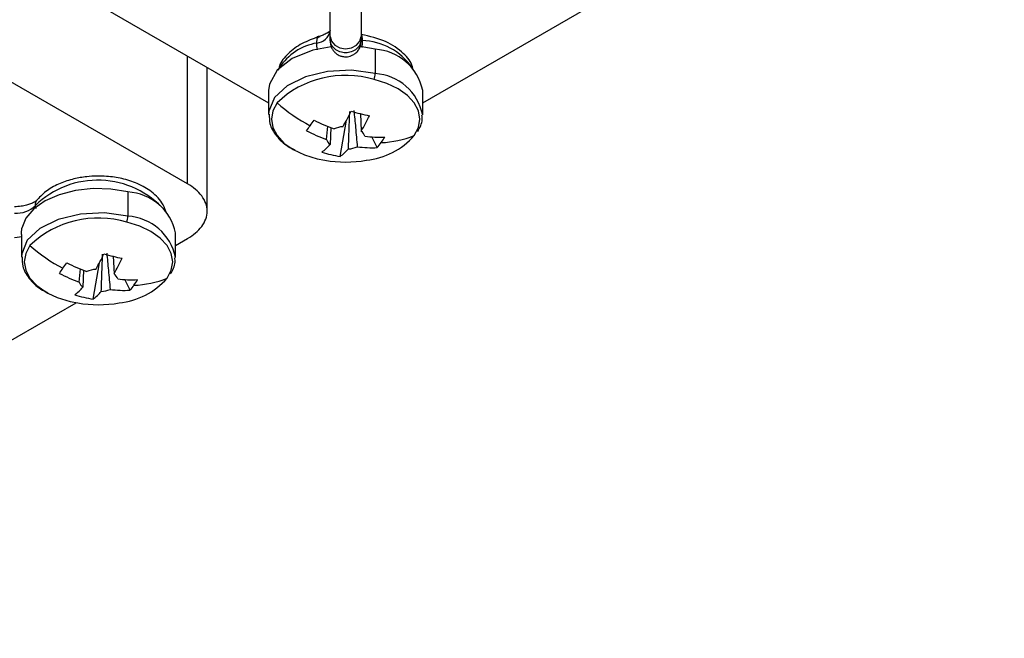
# Model space of a CAD drawing. Header units: millimetres. Extents: x 25 to 1229, y -261 to 1180.
# Tile 14 of 224: x 1035 to 1086, y -214 to -182. Entities that reach past the tile are written whole.
import ezdxf

# ---------------------------------------------------------------- set-up
doc = ezdxf.new("R2010")
doc.units = ezdxf.units.MM

msp = doc.modelspace()

# ---------------------------------------------------------------- linework, layer by layer
at = {"color": 7, "linetype": 'Continuous', "lineweight": 25}
for p, q in [((1018.046, -169.095), (1048.245, -186.529)), ((1056.245, -186.529), (1086.444, -169.095)), ((1044.04, -190.749), (1009.363, -170.73)), ((1051.445, -183.08), (1051.445, -170.668)), ((1053.045, -170.668), (1053.045, -183.08)), ((1050.832, -183.126), (1050.916, -183.08)), ((1051.445, -183.232), (1051.445, -183.08)), ((1051.445, -183.232), (1051.445, -183.348)), ((1053.045, -183.08), (1053.045, -183.232)), ((1053.045, -183.232), (1053.045, -183.348)), ((1053.774, -183.752), (1053.774, -185.013)), ((1044.04, -190.749), (1044.04, -184.101)), ((1045.054, -192.162), (1045.054, -184.687)), ((1048.245, -185.886), (1048.245, -187.147)), ((1056.245, -187.147), (1056.245, -185.886)), ((1053.016, -187.116), (1053.006, -187.097)), ((1053.015, -187.09), (1053.053, -188.003)), ((1051.962, -189.318), (1052.294, -187.434)), ((1051.246, -188.436), (1051.314, -187.743)), ((1051.471, -187.812), (1051.437, -188.702)), ((1053.882, -188.859), (1053.605, -188.303)), ((1050.772, -189.439), (1051.171, -189.52)), ((1040.94, -191.161), (1040.94, -192.422)), ((1036.175, -192.014), (1036.138, -191.862)), ((1035.048, -193.524), (1035.441, -193.484)), ((1035.411, -193.372), (1035.411, -194.556)), ((1043.411, -194.556), (1043.411, -193.294)), ((1043.411, -193.938), (1044.04, -193.575)), ((1040.182, -194.525), (1040.172, -194.506)), ((1040.181, -194.499), (1040.219, -195.412)), ((1038.412, -195.845), (1038.48, -195.152)), ((1038.637, -195.221), (1038.603, -196.111)), ((1039.128, -196.727), (1039.46, -194.843)), ((1041.048, -196.268), (1040.771, -195.711)), ((1008.056, -214.348), (1038.255, -196.915)), ((1037.938, -196.848), (1038.337, -196.929))]:
    msp.add_line(p, q, dxfattribs=at)
at = {"color": 7, "linetype": 'Continuous', "lineweight": 25, "flags": 128}
for points in [[(1051.445, -183.08), (1051.506, -183.33), (1051.679, -183.542), (1051.939, -183.683), (1052.245, -183.733), (1052.551, -183.683), (1052.811, -183.542), (1052.984, -183.33), (1053.045, -183.08)], [(1051.496, -183.617), (1050.544, -183.796), (1049.463, -184.227), (1048.682, -184.837), (1048.285, -185.56), (1048.245, -185.886)], [(1053.774, -185.013), (1052.557, -184.845), (1051.31, -184.902), (1050.154, -185.178), (1049.202, -185.648), (1048.549, -186.264), (1048.257, -186.967), (1048.245, -187.127)], [(1055.806, -188.234), (1056.025, -187.817), (1056.098, -187.383), (1056.024, -186.949), (1055.805, -186.532), (1055.448, -186.147), (1054.969, -185.81), (1054.385, -185.534), (1053.718, -185.328)], [(1048.684, -186.533), (1048.465, -186.951), (1048.392, -187.385), (1048.466, -187.818), (1048.686, -188.236), (1049.042, -188.62), (1049.521, -188.957), (1050.105, -189.234), (1050.772, -189.439)], [(1040.94, -191.161), (1040.051, -191.015), (1039.127, -190.991), (1038.218, -191.09), (1037.373, -191.308), (1036.637, -191.631), (1036.049, -192.043), (1035.641, -192.522), (1035.435, -193.043)], [(1040.94, -192.422), (1039.723, -192.254), (1038.476, -192.311), (1037.32, -192.587), (1036.368, -193.057), (1035.715, -193.673), (1035.423, -194.376), (1035.411, -194.536)], [(1042.972, -195.643), (1043.191, -195.226), (1043.264, -194.792), (1043.19, -194.358), (1042.971, -193.94), (1042.614, -193.556), (1042.135, -193.219), (1041.551, -192.942), (1040.884, -192.737)], [(1035.85, -193.942), (1035.631, -194.359), (1035.558, -194.793), (1035.632, -195.227), (1035.852, -195.645), (1036.208, -196.029), (1036.687, -196.366), (1036.788, -196.422)], [(1036.788, -196.422), (1037.271, -196.643), (1037.938, -196.848)]]:
    msp.add_lwpolyline(points, dxfattribs=at)
at = {"color": 7, "linetype": 'Continuous', "lineweight": 25}
for centre, radius, start, end in [((1050.665, -182.637), 0.797, 275.77, 348.1815), ((1051.24, -186.294), 2.907, 99.8052, 146.9218), ((1053.03, -186.509), 3.209, 34.1437, 88.7098), ((1052.304, -189.949), 6.37, 76.6501, 83.8169), ((1053.615, -186.434), 2.686, 11.7699, 86.6021), ((1052.737, -184.991), 1.037, 341.0418, 358.7778), ((1053.621, -187.683), 2.674, 11.1254, 86.7065), ((1052.227, -190.216), 5.11, 73.0338, 133.8914), ((1054.388, -180.118), 8.584, 228.3567, 242.3346), ((1043.185, -182.516), 10.352, 329.4643, 334.496), ((1056.062, -174.284), 13.172, 254.4378, 258.6951), ((973.093, -132.321), 95.11, 324.37504, 324.58804), ((1054.405, -180.187), 8.18, 242.3454, 250.2453), ((1044.136, -182.744), 10.352, 329.4643, 334.496), ((991.798, -145.728), 72.096, 324.12022, 324.37644), ((1054.011, -180.737), 8.18, 242.3454, 250.2453), ((1052.211, -189.252), 1.481, 94.2533, 112.6719), ((1052.765, -188.412), 0.5, 16.568, 54.8129), ((1051.726, -188.293), 0.5, 196.568, 234.8129), ((1054.002, -182.018), 6.297, 263.0836, 272.4908), ((1052.919, -185.699), 3.842, 275.9749, 318.7091), ((1051.544, -186.783), 3.126, 318.4076, 324.4484), ((1053.891, -183.476), 5.128, 272.1903, 291.9185), ((1051.107, -186.471), 3.664, 324.4436, 329.8779), ((1049.443, -186.942), 2.66, 306.1116, 318.5779), ((1052.854, -183.478), 5.908, 251.8159, 261.317), ((1050.394, -187.169), 2.66, 306.1116, 318.5779), ((1052.279, -187.453), 1.481, 274.2533, 292.6719), ((1053.608, -182.568), 6.297, 263.0836, 272.4908), ((1052.245, -183.109), 6.5, 260.4925, 279.5075), ((1039.373, -195.197), 4.646, 41.5295, 134.1271), ((1040.781, -193.842), 2.686, 11.7699, 86.6021), ((1035.142, -190.846), 1.423, 266.2034, 314.4498), ((1039.393, -197.625), 5.11, 73.0338, 133.8914), ((1039.903, -192.4), 1.037, 341.0418, 358.7778), ((1040.787, -195.092), 2.674, 11.1254, 86.7065), ((1041.554, -187.527), 8.584, 228.3567, 242.3346), ((1030.351, -189.925), 10.352, 329.4643, 334.496), ((1043.228, -181.693), 13.172, 254.4378, 258.6951), ((1031.302, -190.152), 10.352, 329.4643, 334.496), ((978.964, -153.137), 72.096, 324.12022, 324.37644), ((960.259, -139.73), 95.11, 324.37504, 324.58804), ((1041.571, -187.596), 8.18, 242.3454, 250.2453), ((1039.377, -196.661), 1.481, 94.2533, 112.6719), ((1041.177, -188.146), 8.18, 242.3454, 250.2453), ((1039.931, -195.821), 0.5, 16.568, 54.8129), ((1041.168, -189.427), 6.297, 263.0836, 272.4908), ((1040.085, -193.108), 3.842, 275.9749, 318.7091), ((1041.057, -190.885), 5.128, 272.1903, 291.9185), ((1038.273, -193.879), 3.664, 324.4436, 329.8779), ((1036.609, -194.351), 2.66, 306.1116, 318.5779), ((1038.892, -195.702), 0.5, 196.568, 234.8129), ((1039.445, -194.861), 1.481, 274.2533, 292.6719), ((1040.774, -189.977), 6.297, 263.0836, 272.4908), ((1038.71, -194.192), 3.126, 318.4076, 324.4484), ((1040.02, -190.887), 5.908, 251.8159, 261.317), ((1037.56, -194.578), 2.66, 306.1116, 318.5779), ((1039.411, -190.518), 6.5, 260.4925, 279.5075)]:
    msp.add_arc(centre, radius, start, end, dxfattribs=at)
for points, knots in [([(1051.44, -182.782), (1051.44, -182.783), (1051.441, -182.787), (1051.311, -182.908), (1051.101, -183.009), (1050.916, -183.075), (1050.799, -183.096), (1050.765, -183.103)], [0, 0, 0, 0, 0.235341, 0.513235, 0.738838, 0.92181, 1, 1, 1, 1]), ([(1055.745, -184.809), (1055.737, -184.763), (1055.683, -184.444), (1055.24, -183.915), (1054.354, -183.28), (1053.495, -183.084), (1053.053, -182.983)], [0, 0, 0, 0, 0.047494, 0.329337, 0.655423, 1, 1, 1, 1]), ([(1053.053, -182.986), (1053.064, -183.007), (1053.093, -183.063), (1053.099, -183.211), (1053.102, -183.301)], [0, 0, 0, 0, 0.388112, 1, 1, 1, 1]), ([(1050.827, -183.108), (1050.537, -183.213), (1049.934, -183.433), (1049.238, -183.967), (1048.819, -184.466), (1048.763, -184.782), (1048.749, -184.861)], [0, 0, 0, 0, 0.279883, 0.582879, 0.895947, 1, 1, 1, 1]), ([(1050.745, -183.43), (1050.748, -183.374), (1050.754, -183.259), (1050.783, -183.144), (1050.82, -183.13), (1050.832, -183.126)], [0, 0, 0, 0, 0.390313, 0.811048, 1, 1, 1, 1]), ([(1050.785, -183.779), (1050.782, -183.77), (1050.752, -183.647), (1050.748, -183.534), (1050.745, -183.43)], [0, 0, 0, 0, 0.0740416, 1, 1, 1, 1]), ([(1053.045, -183.232), (1053.045, -183.315), (1053.028, -183.404), (1052.95, -183.577), (1052.889, -183.66), (1052.733, -183.796), (1052.638, -183.85), (1052.441, -183.918), (1052.339, -183.933), (1052.151, -183.933), (1052.049, -183.918), (1051.852, -183.85), (1051.757, -183.796), (1051.601, -183.66), (1051.54, -183.577), (1051.462, -183.404), (1051.445, -183.315), (1051.445, -183.232)], [0, 0, 0, 0, 0.125, 0.125, 0.25, 0.25, 0.375, 0.375, 0.5, 0.5, 0.625, 0.625, 0.75, 0.75, 0.875, 0.875, 1, 1, 1, 1]), ([(1051.445, -183.345), (1051.45, -183.409), (1051.459, -183.537), (1051.527, -183.712), (1051.624, -183.857), (1051.763, -183.994), (1051.934, -184.091), (1052.141, -184.144), (1052.37, -184.147), (1052.598, -184.075), (1052.792, -183.939), (1052.928, -183.778), (1053.026, -183.573), (1053.039, -183.421), (1053.045, -183.345)], [0, 0, 0, 0, 0.0771257, 0.1522087, 0.2223711, 0.2854247, 0.3855347, 0.454807, 0.5376673, 0.6581223, 0.734282, 0.8190017, 0.9090165, 1, 1, 1, 1]), ([(1053.102, -183.301), (1053.101, -183.364), (1053.099, -183.473), (1053.085, -183.6), (1053.079, -183.653)], [0, 0, 0, 0, 0.57793, 1, 1, 1, 1]), ([(1052.389, -188.929), (1052.402, -188.585), (1052.425, -187.936), (1052.45, -187.286), (1052.462, -186.981)], [0, 0, 0, 0, 0.530725, 1, 1, 1, 1]), ([(1052.674, -186.93), (1052.702, -187.226), (1052.763, -187.856), (1052.82, -188.485), (1052.85, -188.819)], [0, 0, 0, 0, 0.469275, 1, 1, 1, 1]), ([(1048.282, -187.125), (1048.279, -187.287), (1048.273, -187.684), (1048.632, -188.265), (1049.091, -188.733), (1049.497, -188.926), (1049.623, -188.986)], [0, 0, 0, 0, 0.2161408, 0.5320104, 0.8554358, 1, 1, 1, 1]), ([(1055.988, -188.014), (1056.099, -187.816), (1056.254, -187.542), (1056.218, -187.249), (1056.208, -187.168)], [0, 0, 0, 0, 0.724922, 1, 1, 1, 1]), ([(1042.937, -192.238), (1042.886, -192.1), (1042.735, -191.691), (1042.227, -191.151), (1041.479, -190.719), (1040.664, -190.456), (1039.767, -190.323), (1038.91, -190.34), (1038.095, -190.481), (1037.386, -190.712), (1036.708, -191.07), (1036.396, -191.397), (1036.235, -191.565)], [0, 0, 0, 0, 0.066149, 0.195393, 0.308807, 0.411259, 0.504488, 0.621754, 0.700429, 0.791623, 0.892868, 1, 1, 1, 1]), ([(1044.04, -193.575), (1044.328, -193.409), (1044.587, -193.199), (1044.951, -192.713), (1045.054, -192.438), (1045.054, -191.886), (1044.951, -191.611), (1044.587, -191.125), (1044.328, -190.915), (1044.04, -190.749)], [0, 0, 0, 0, 0.25, 0.25, 0.5, 0.5, 0.75, 0.75, 1, 1, 1, 1]), ([(1036.229, -191.571), (1036.229, -191.572), (1036.224, -191.58), (1036.11, -191.683), (1035.905, -191.783), (1035.667, -191.861), (1035.385, -191.919), (1035.168, -191.928), (1035.048, -191.932)], [0, 0, 0, 0, 0.053465, 0.284114, 0.471362, 0.623226, 0.791013, 1, 1, 1, 1]), ([(1036.138, -191.862), (1036.143, -191.803), (1036.151, -191.691), (1036.211, -191.607), (1036.24, -191.568)], [0, 0, 0, 0, 0.533415, 1, 1, 1, 1]), ([(1035.412, -193.372), (1035.412, -193.366), (1035.41, -193.329), (1035.417, -193.219), (1035.429, -193.102), (1035.435, -193.043)], [0, 0, 0, 0, 0.0860776, 0.5391442, 1, 1, 1, 1]), ([(1035.448, -194.534), (1035.445, -194.696), (1035.439, -195.093), (1035.798, -195.674), (1036.257, -196.142), (1036.663, -196.335), (1036.789, -196.395)], [0, 0, 0, 0, 0.2161408, 0.5320104, 0.8554358, 1, 1, 1, 1]), ([(1039.555, -196.338), (1039.568, -195.994), (1039.591, -195.345), (1039.616, -194.695), (1039.628, -194.39)], [0, 0, 0, 0, 0.530725, 1, 1, 1, 1]), ([(1039.84, -194.339), (1039.868, -194.635), (1039.929, -195.265), (1039.986, -195.894), (1040.016, -196.228)], [0, 0, 0, 0, 0.469275, 1, 1, 1, 1]), ([(1043.154, -195.423), (1043.265, -195.225), (1043.42, -194.951), (1043.384, -194.658), (1043.374, -194.577)], [0, 0, 0, 0, 0.724922, 1, 1, 1, 1])]:
    msp.add_open_spline(points, degree=3, knots=knots, dxfattribs=at)

doc.saveas('drawing.dxf')
